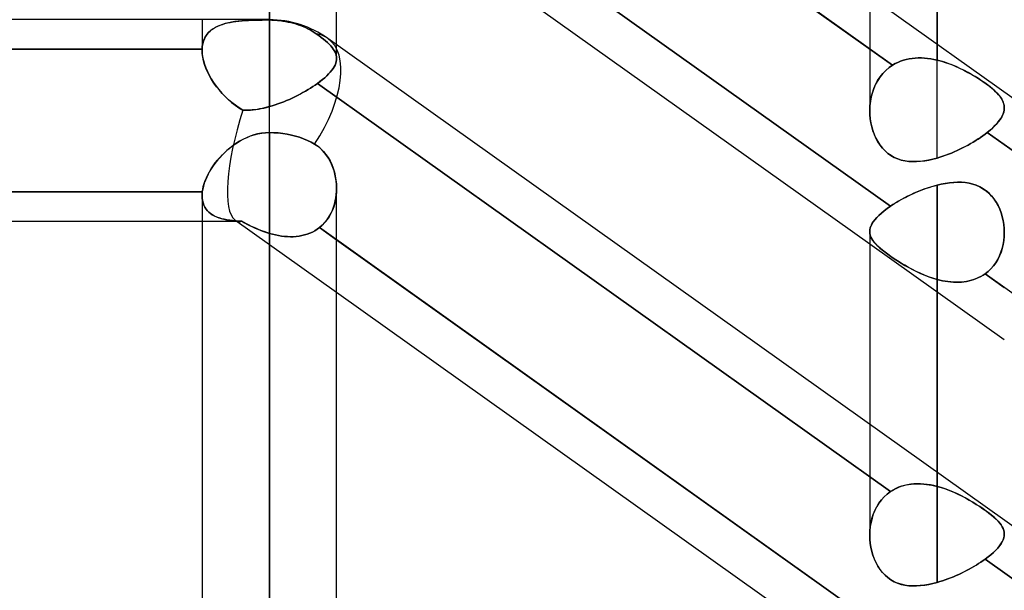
# Model space of a CAD drawing. Header units: millimetres. Extents: x -100 to 120, y -270 to 270.
# Tile 69 of 75: x 24.75 to 39.5, y 146.49 to 155.04. Entities that reach past the tile are written whole.
import ezdxf

# ---------------------------------------------------------------- set-up
doc = ezdxf.new("R2010")
doc.units = ezdxf.units.MM
doc.layers.add('MAIN-1', color=7, linetype='Continuous')
doc.layers.add('MAIN-2', color=7, linetype='Continuous')

msp = doc.modelspace()

# ---------------------------------------------------------------- linework, layer by layer
at = {"layer": 'MAIN-1'}
for p, q in [((38.489, 154.667), (38.489, 212.583)), ((49.366, 146.919), (29.366, 161.167)), ((29.496, 154.662), (29.496, 158.972)), ((29.496, 158.15), (37.79, 152.241)), ((37.481, 151.674), (29.496, 157.363)), ((28.489, 155.036), (2.267, 155.036)), ((28.489, 153.345), (28.489, 155.036)), ((49.366, 140.507), (29.366, 154.755)), ((39.496, 153.72), (39.496, 153.72)), ((39.496, 153.72), (39.496, 153.72)), ((39.496, 153.72), (39.496, 153.72)), ((39.496, 153.72), (39.496, 153.719)), ((39.496, 153.719), (39.496, 153.719)), ((39.496, 153.719), (39.496, 153.719)), ((28.005, 153.193), (28.054, 153.222)), ((28.054, 153.222), (28.105, 153.249)), ((28.105, 153.249), (28.156, 153.273)), ((28.156, 153.273), (28.209, 153.294)), ((28.209, 153.294), (28.264, 153.312)), ((28.264, 153.312), (28.319, 153.326)), ((28.319, 153.326), (28.375, 153.336)), ((28.375, 153.336), (28.432, 153.343)), ((28.432, 153.343), (28.489, 153.345)), ((28.489, 153.345), (28.554, 153.343)), ((28.489, 0), (28.489, 153.345)), ((28.554, 153.343), (28.622, 153.339)), ((28.622, 153.339), (28.69, 153.331)), ((28.69, 153.331), (28.757, 153.321)), ((28.757, 153.321), (28.821, 153.307)), ((28.821, 153.307), (28.882, 153.292)), ((28.882, 153.292), (28.941, 153.274)), ((28.941, 153.274), (29.001, 153.252)), ((29.001, 153.252), (29.06, 153.227)), ((29.06, 153.227), (29.115, 153.2)), ((27.827, 153.053), (27.869, 153.091)), ((27.869, 153.091), (27.913, 153.127)), ((27.913, 153.127), (27.958, 153.161)), ((27.958, 153.161), (28.005, 153.193)), ((29.115, 153.2), (29.166, 153.171)), ((29.166, 153.171), (29.214, 153.14)), ((29.214, 153.14), (29.258, 153.103)), ((29.258, 153.103), (29.298, 153.063)), ((27.68, 152.89), (27.714, 152.932)), ((27.714, 152.932), (27.75, 152.974)), ((27.75, 152.974), (27.787, 153.014)), ((27.787, 153.014), (27.827, 153.053)), ((29.298, 153.063), (29.335, 153.019)), ((29.335, 153.019), (29.368, 152.971)), ((29.368, 152.971), (29.398, 152.92)), ((29.398, 152.92), (29.424, 152.866)), ((27.593, 152.758), (27.619, 152.803)), ((27.619, 152.803), (27.648, 152.846)), ((27.648, 152.846), (27.68, 152.89)), ((29.424, 152.866), (29.445, 152.811)), ((29.445, 152.811), (29.463, 152.754)), ((27.513, 152.582), (27.529, 152.625)), ((27.529, 152.625), (27.547, 152.669)), ((27.547, 152.669), (27.568, 152.714)), ((27.568, 152.714), (27.593, 152.758)), ((29.463, 152.754), (29.477, 152.696)), ((29.477, 152.696), (29.487, 152.636)), ((29.487, 152.636), (29.494, 152.577)), ((27.485, 152.456), (27.491, 152.497)), ((27.491, 152.497), (27.5, 152.539)), ((27.5, 152.539), (27.513, 152.582)), ((29.494, 152.577), (29.496, 152.517)), ((29.496, 0), (29.496, 152.508)), ((38.214, 152.466), (38.253, 152.482)), ((38.253, 152.482), (38.292, 152.496)), ((38.292, 152.496), (38.331, 152.51)), ((38.331, 152.51), (38.37, 152.524)), ((38.37, 152.524), (38.41, 152.536)), ((38.41, 152.536), (38.449, 152.547)), ((38.449, 152.547), (38.489, 152.558)), ((38.489, 152.558), (38.552, 152.573)), ((38.489, 148.256), (38.489, 152.558)), ((38.552, 152.573), (38.615, 152.584)), ((38.615, 152.584), (38.677, 152.593)), ((38.677, 152.593), (38.738, 152.599)), ((38.738, 152.599), (38.798, 152.602)), ((38.798, 152.602), (38.857, 152.6)), ((38.857, 152.6), (38.914, 152.595)), ((38.914, 152.595), (38.97, 152.586)), ((38.97, 152.586), (39.025, 152.573)), ((39.025, 152.573), (39.077, 152.555)), ((39.077, 152.555), (39.128, 152.532)), ((39.128, 152.532), (39.177, 152.504)), ((39.177, 152.504), (39.223, 152.472)), ((19.493, 152.456), (27.485, 152.456)), ((27.481, 152.408), (27.482, 152.418)), ((27.481, 152.399), (27.481, 152.408)), ((27.481, 152.399), (27.481, 0)), ((27.482, 152.427), (27.483, 152.436)), ((27.482, 152.418), (27.482, 152.427)), ((27.483, 152.436), (27.484, 152.446)), ((27.484, 152.446), (27.485, 152.456)), ((37.919, 152.322), (37.953, 152.341)), ((37.953, 152.341), (37.989, 152.361)), ((37.989, 152.361), (38.025, 152.379)), ((38.025, 152.379), (38.061, 152.398)), ((38.061, 152.398), (38.099, 152.416)), ((38.099, 152.416), (38.137, 152.433)), ((38.137, 152.433), (38.175, 152.45)), ((38.175, 152.45), (38.214, 152.466)), ((39.223, 152.472), (39.266, 152.436)), ((39.266, 152.436), (39.305, 152.395)), ((39.305, 152.395), (39.341, 152.351)), ((39.341, 152.351), (39.373, 152.302)), ((37.696, 152.172), (37.741, 152.207)), ((37.741, 152.207), (37.79, 152.241)), ((37.79, 152.241), (37.82, 152.262)), ((37.82, 152.262), (37.852, 152.282)), ((37.852, 152.282), (37.885, 152.302)), ((37.885, 152.302), (37.919, 152.322)), ((39.373, 152.302), (39.402, 152.252)), ((39.402, 152.252), (39.427, 152.198)), ((39.427, 152.198), (39.448, 152.143)), ((37.534, 152.007), (37.557, 152.038)), ((37.557, 152.038), (37.585, 152.071)), ((37.585, 152.071), (37.618, 152.104)), ((37.618, 152.104), (37.655, 152.138)), ((37.655, 152.138), (37.696, 152.172)), ((39.448, 152.143), (39.465, 152.086)), ((39.465, 152.086), (39.479, 152.028)), ((27.481, 152.013), (19.496, 152.013)), ((37.481, 151.859), (37.483, 151.887)), ((37.483, 151.887), (37.489, 151.916)), ((37.489, 151.916), (37.5, 151.945)), ((37.5, 151.945), (37.514, 151.976)), ((37.514, 151.976), (37.534, 152.007)), ((39.479, 152.028), (39.488, 151.969)), ((39.488, 151.969), (39.494, 151.91)), ((39.494, 151.91), (39.496, 151.85)), ((37.481, 151.86), (37.481, 148.974)), ((29.496, 151.738), (37.823, 145.806)), ((37.481, 145.262), (29.496, 150.951))]:
    msp.add_line(p, q, dxfattribs=at)
msp.add_arc((28.489, 153.524), 1.511, 54.5337, 90, dxfattribs=at)
for start_param, end_param in [(1.640777, 3.141593), (-3.141593, -3.138589)]:
    msp.add_ellipse((28.489, 153.524), major_axis=(-0.877, -1.231), ratio=0.501864, start_param=start_param, end_param=end_param, dxfattribs=at)
at = {"layer": 'MAIN-2'}
for p, q in [((38.489, 212.583), (38.489, 154.431)), ((38.489, 152.963), (38.489, 210.567)), ((29.239, 160.47), (37.823, 154.355)), ((37.823, 154.355), (29.239, 160.47)), ((28.489, 159.818), (28.489, 155.031)), ((28.489, 158.27), (28.489, 153.733)), ((28.489, 153.733), (28.489, 158.27)), ((37.79, 152.241), (29.209, 158.355)), ((37.481, 155.385), (37.481, 153.674)), ((27.481, 155.036), (27.481, 154.578)), ((27.823, 154.977), (27.862, 154.987)), ((27.875, 154.99), (27.829, 154.979)), ((27.862, 154.987), (27.902, 154.995)), ((27.922, 154.999), (27.875, 154.99)), ((27.902, 154.995), (27.945, 155.003)), ((27.972, 155.007), (27.922, 154.999)), ((27.945, 155.003), (27.988, 155.009)), ((28.023, 155.013), (27.972, 155.007)), ((27.988, 155.009), (28.033, 155.014)), ((28.077, 155.018), (28.023, 155.013)), ((28.033, 155.014), (28.08, 155.018)), ((28.132, 155.022), (28.077, 155.018)), ((28.08, 155.018), (28.127, 155.022)), ((28.127, 155.022), (28.176, 155.025)), ((28.189, 155.025), (28.132, 155.022)), ((28.176, 155.025), (28.226, 155.027)), ((28.247, 155.028), (28.189, 155.025)), ((28.226, 155.027), (28.278, 155.028)), ((28.306, 155.029), (28.247, 155.028)), ((28.278, 155.028), (28.33, 155.03)), ((28.366, 155.03), (28.306, 155.029)), ((28.33, 155.03), (28.382, 155.03)), ((28.427, 155.031), (28.366, 155.03)), ((28.382, 155.03), (28.435, 155.031)), ((28.489, 155.031), (28.427, 155.031)), ((28.435, 155.031), (28.489, 155.031)), ((28.489, 153.345), (28.489, 155.036)), ((28.489, 155.031), (28.489, 155.036)), ((28.528, 155.03), (28.489, 155.031)), ((28.489, 155.031), (28.528, 155.03)), ((28.568, 155.029), (28.528, 155.03)), ((28.528, 155.03), (28.568, 155.029)), ((28.609, 155.026), (28.568, 155.029)), ((28.568, 155.029), (28.609, 155.026)), ((28.65, 155.022), (28.609, 155.026)), ((28.609, 155.026), (28.65, 155.022)), ((28.692, 155.016), (28.65, 155.022)), ((28.65, 155.022), (28.692, 155.016)), ((28.733, 155.009), (28.692, 155.016)), ((28.692, 155.016), (28.733, 155.009)), ((28.773, 155.001), (28.733, 155.009)), ((28.733, 155.009), (28.773, 155.001)), ((28.812, 154.992), (28.773, 155.001)), ((28.773, 155.001), (28.812, 154.992)), ((28.849, 154.983), (28.812, 154.992)), ((28.812, 154.992), (28.849, 154.983)), ((27.58, 154.844), (27.555, 154.816)), ((27.557, 154.818), (27.578, 154.842)), ((27.578, 154.842), (27.601, 154.865)), ((27.607, 154.87), (27.58, 154.844)), ((27.601, 154.865), (27.627, 154.887)), ((27.638, 154.894), (27.607, 154.87)), ((27.627, 154.887), (27.655, 154.906)), ((27.671, 154.916), (27.638, 154.894)), ((27.655, 154.906), (27.685, 154.923)), ((27.707, 154.935), (27.671, 154.916)), ((27.685, 154.923), (27.717, 154.939)), ((27.745, 154.951), (27.707, 154.935)), ((27.717, 154.939), (27.75, 154.953)), ((27.786, 154.966), (27.745, 154.951)), ((27.75, 154.953), (27.786, 154.966)), ((27.829, 154.979), (27.786, 154.966)), ((27.786, 154.966), (27.823, 154.977)), ((28.885, 154.972), (28.849, 154.983)), ((28.849, 154.983), (28.885, 154.972)), ((28.922, 154.96), (28.885, 154.972)), ((28.885, 154.972), (28.922, 154.96)), ((28.958, 154.947), (28.922, 154.96)), ((28.922, 154.96), (28.958, 154.947)), ((28.994, 154.933), (28.958, 154.947)), ((28.958, 154.947), (28.994, 154.933)), ((29.03, 154.917), (28.994, 154.933)), ((28.994, 154.933), (29.03, 154.917)), ((29.065, 154.9), (29.03, 154.917)), ((29.03, 154.917), (29.065, 154.9)), ((29.099, 154.882), (29.065, 154.9)), ((29.065, 154.9), (29.099, 154.882)), ((29.131, 154.864), (29.099, 154.882)), ((29.099, 154.882), (29.131, 154.864)), ((29.162, 154.845), (29.131, 154.864)), ((29.131, 154.864), (29.162, 154.845)), ((29.191, 154.825), (29.162, 154.845)), ((29.162, 154.845), (29.191, 154.825)), ((27.489, 154.666), (27.497, 154.7)), ((27.502, 154.715), (27.492, 154.676)), ((27.497, 154.7), (27.508, 154.732)), ((27.516, 154.751), (27.502, 154.715)), ((27.508, 154.732), (27.522, 154.762)), ((27.534, 154.785), (27.516, 154.751)), ((27.522, 154.762), (27.538, 154.791)), ((27.555, 154.816), (27.534, 154.785)), ((27.538, 154.791), (27.557, 154.818)), ((29.229, 154.798), (29.191, 154.825)), ((29.191, 154.825), (29.229, 154.797)), ((29.265, 154.771), (29.229, 154.798)), ((29.229, 154.797), (29.265, 154.77)), ((29.299, 154.744), (29.265, 154.771)), ((29.265, 154.77), (29.299, 154.744)), ((29.33, 154.718), (29.299, 154.744)), ((29.299, 154.744), (29.33, 154.718)), ((29.359, 154.693), (29.33, 154.718)), ((29.33, 154.718), (29.359, 154.693)), ((29.385, 154.668), (29.359, 154.693)), ((29.359, 154.693), (29.385, 154.668)), ((27.481, 154.593), (19.496, 154.593)), ((19.496, 154.593), (27.481, 154.593)), ((27.485, 154.636), (27.481, 154.593)), ((27.481, 154.593), (27.484, 154.63)), ((27.481, 154.593), (27.481, 154.591)), ((27.481, 154.591), (27.481, 154.593)), ((27.481, 154.591), (27.481, 154.588)), ((27.481, 154.588), (27.481, 154.591)), ((27.481, 154.588), (27.481, 154.586)), ((27.481, 154.586), (27.481, 154.588)), ((27.481, 154.586), (27.481, 154.583)), ((27.481, 154.583), (27.481, 154.586)), ((27.481, 154.583), (27.481, 154.581)), ((27.481, 154.581), (27.481, 154.583)), ((27.481, 154.581), (27.481, 154.578)), ((27.481, 154.578), (27.481, 154.581)), ((27.481, 154.578), (27.484, 154.529)), ((27.484, 154.528), (27.481, 154.578)), ((27.484, 154.63), (27.489, 154.666)), ((27.492, 154.676), (27.485, 154.636)), ((29.408, 154.643), (29.385, 154.668)), ((29.385, 154.668), (29.408, 154.643)), ((29.429, 154.619), (29.408, 154.643)), ((29.408, 154.643), (29.429, 154.619)), ((29.446, 154.596), (29.429, 154.619)), ((29.429, 154.619), (29.446, 154.596)), ((29.461, 154.572), (29.446, 154.596)), ((29.446, 154.596), (29.462, 154.572)), ((29.474, 154.549), (29.461, 154.572)), ((29.462, 154.572), (29.474, 154.549)), ((29.484, 154.526), (29.474, 154.549)), ((29.474, 154.549), (29.484, 154.526)), ((29.496, 154.456), (29.496, 154.662)), ((38.489, 154.431), (38.489, 154.667)), ((27.484, 154.529), (27.49, 154.477)), ((27.491, 154.475), (27.484, 154.528)), ((27.49, 154.477), (27.502, 154.423)), ((27.502, 154.421), (27.491, 154.475)), ((27.502, 154.423), (27.517, 154.369)), ((27.519, 154.365), (27.502, 154.421)), ((29.483, 154.383), (29.491, 154.408)), ((29.491, 154.408), (29.483, 154.383)), ((29.49, 154.503), (29.484, 154.526)), ((29.484, 154.526), (29.49, 154.503)), ((29.495, 154.48), (29.49, 154.503)), ((29.49, 154.503), (29.495, 154.48)), ((29.491, 154.408), (29.495, 154.432)), ((29.495, 154.432), (29.491, 154.408)), ((29.496, 154.457), (29.495, 154.48)), ((29.495, 154.48), (29.496, 154.457)), ((29.495, 154.432), (29.496, 154.457)), ((29.496, 154.457), (29.495, 154.432)), ((37.861, 154.377), (37.901, 154.396)), ((37.901, 154.396), (37.862, 154.377)), ((37.942, 154.413), (37.901, 154.396)), ((37.901, 154.396), (37.942, 154.413)), ((37.984, 154.428), (37.942, 154.413)), ((37.942, 154.413), (37.984, 154.427)), ((38.027, 154.439), (37.984, 154.428)), ((37.984, 154.427), (38.026, 154.439)), ((38.026, 154.439), (38.07, 154.449)), ((38.071, 154.449), (38.027, 154.439)), ((38.07, 154.449), (38.115, 154.456)), ((38.116, 154.456), (38.071, 154.449)), ((38.115, 154.456), (38.161, 154.46)), ((38.161, 154.46), (38.116, 154.456)), ((38.207, 154.462), (38.161, 154.46)), ((38.161, 154.46), (38.207, 154.462)), ((38.254, 154.462), (38.207, 154.462)), ((38.207, 154.462), (38.253, 154.462)), ((38.253, 154.462), (38.3, 154.46)), ((38.301, 154.46), (38.254, 154.462)), ((38.3, 154.46), (38.347, 154.456)), ((38.347, 154.456), (38.301, 154.46)), ((38.395, 154.449), (38.347, 154.456)), ((38.347, 154.456), (38.394, 154.449)), ((38.394, 154.449), (38.442, 154.441)), ((38.442, 154.441), (38.395, 154.449)), ((38.489, 154.431), (38.442, 154.441)), ((38.442, 154.441), (38.489, 154.431)), ((38.489, 154.431), (38.558, 154.412)), ((38.549, 154.415), (38.489, 154.431)), ((38.608, 154.397), (38.549, 154.415)), ((38.558, 154.412), (38.626, 154.391)), ((38.667, 154.376), (38.608, 154.397)), ((27.517, 154.369), (27.537, 154.314)), ((27.539, 154.309), (27.519, 154.365)), ((27.537, 154.314), (27.561, 154.259)), ((27.564, 154.253), (27.539, 154.309)), ((27.561, 154.259), (27.589, 154.204)), ((27.592, 154.197), (27.564, 154.253)), ((29.377, 154.223), (29.402, 154.251)), ((29.402, 154.251), (29.377, 154.223)), ((29.402, 154.251), (29.424, 154.278)), ((29.424, 154.278), (29.402, 154.251)), ((29.424, 154.278), (29.444, 154.305)), ((29.444, 154.305), (29.424, 154.278)), ((29.444, 154.305), (29.46, 154.331)), ((29.46, 154.331), (29.444, 154.305)), ((29.46, 154.331), (29.473, 154.357)), ((29.473, 154.357), (29.46, 154.331)), ((29.473, 154.357), (29.483, 154.383)), ((29.483, 154.383), (29.473, 154.357)), ((37.676, 154.23), (37.721, 154.276)), ((37.721, 154.276), (37.676, 154.23)), ((37.721, 154.276), (37.77, 154.318)), ((37.77, 154.318), (37.721, 154.276)), ((37.77, 154.318), (37.823, 154.355)), ((37.823, 154.355), (37.77, 154.318)), ((37.862, 154.377), (37.823, 154.355)), ((37.823, 154.355), (37.861, 154.377)), ((38.626, 154.391), (38.693, 154.367)), ((38.726, 154.354), (38.667, 154.376)), ((38.693, 154.367), (38.76, 154.34)), ((38.784, 154.329), (38.726, 154.354)), ((38.76, 154.34), (38.825, 154.311)), ((38.842, 154.302), (38.784, 154.329)), ((38.825, 154.311), (38.888, 154.28)), ((38.898, 154.274), (38.842, 154.302)), ((38.888, 154.28), (38.95, 154.247)), ((38.953, 154.245), (38.898, 154.274)), ((38.95, 154.247), (39.01, 154.213)), ((27.589, 154.204), (27.62, 154.148)), ((27.624, 154.141), (27.592, 154.197)), ((27.62, 154.148), (27.654, 154.094)), ((27.66, 154.086), (27.624, 154.141)), ((29.209, 154.08), (29.248, 154.109)), ((29.247, 154.109), (29.209, 154.08)), ((29.284, 154.138), (29.247, 154.109)), ((29.248, 154.109), (29.284, 154.138)), ((29.284, 154.138), (29.318, 154.166)), ((29.318, 154.166), (29.284, 154.138)), ((29.318, 154.166), (29.349, 154.195)), ((29.349, 154.195), (29.318, 154.166)), ((29.349, 154.195), (29.377, 154.223)), ((29.377, 154.223), (29.349, 154.195)), ((37.6, 154.125), (37.568, 154.068)), ((37.568, 154.066), (37.599, 154.124)), ((37.599, 154.124), (37.635, 154.179)), ((37.636, 154.18), (37.6, 154.125)), ((37.635, 154.179), (37.676, 154.23)), ((37.676, 154.23), (37.636, 154.18)), ((39.007, 154.215), (38.953, 154.245)), ((39.059, 154.184), (39.007, 154.215)), ((39.01, 154.213), (39.068, 154.179)), ((39.109, 154.153), (39.059, 154.184)), ((39.068, 154.179), (39.123, 154.144)), ((39.157, 154.121), (39.109, 154.153)), ((39.123, 154.144), (39.176, 154.108)), ((39.203, 154.089), (39.157, 154.121)), ((39.176, 154.108), (39.226, 154.073)), ((27.654, 154.094), (27.692, 154.04)), ((27.698, 154.032), (27.66, 154.086)), ((27.692, 154.04), (27.733, 153.988)), ((27.74, 153.98), (27.698, 154.032)), ((27.733, 153.988), (27.777, 153.937)), ((27.784, 153.929), (27.74, 153.98)), ((28.993, 153.944), (29.032, 153.966)), ((29.032, 153.966), (28.993, 153.944)), ((29.032, 153.966), (29.069, 153.988)), ((29.069, 153.988), (29.032, 153.966)), ((29.069, 153.988), (29.106, 154.011)), ((29.106, 154.011), (29.069, 153.988)), ((29.106, 154.011), (29.141, 154.034)), ((29.142, 154.034), (29.106, 154.011)), ((29.141, 154.034), (29.176, 154.057)), ((29.176, 154.057), (29.142, 154.034)), ((29.176, 154.057), (29.209, 154.08)), ((29.209, 154.08), (29.176, 154.057)), ((29.209, 154.08), (37.79, 147.967)), ((37.79, 147.967), (29.209, 154.08)), ((37.542, 154.007), (37.52, 153.944)), ((37.52, 153.942), (37.541, 154.005)), ((37.541, 154.005), (37.568, 154.066)), ((37.568, 154.068), (37.542, 154.007)), ((39.245, 154.059), (39.203, 154.089)), ((39.226, 154.073), (39.272, 154.038)), ((39.284, 154.028), (39.245, 154.059)), ((39.272, 154.038), (39.313, 154.004)), ((39.321, 153.998), (39.284, 154.028)), ((39.313, 154.004), (39.351, 153.971)), ((39.354, 153.969), (39.321, 153.998)), ((39.351, 153.971), (39.385, 153.938)), ((39.383, 153.94), (39.354, 153.969)), ((27.777, 153.937), (27.823, 153.888)), ((27.83, 153.881), (27.784, 153.929)), ((27.823, 153.888), (27.872, 153.841)), ((27.878, 153.836), (27.83, 153.881)), ((27.872, 153.841), (27.923, 153.797)), ((27.928, 153.793), (27.878, 153.836)), ((28.661, 153.789), (28.704, 153.806)), ((28.704, 153.806), (28.661, 153.79)), ((28.704, 153.806), (28.746, 153.824)), ((28.746, 153.824), (28.704, 153.806)), ((28.746, 153.824), (28.789, 153.842)), ((28.789, 153.842), (28.746, 153.824)), ((28.789, 153.842), (28.831, 153.861)), ((28.831, 153.861), (28.789, 153.842)), ((28.831, 153.861), (28.872, 153.881)), ((28.872, 153.881), (28.831, 153.861)), ((28.872, 153.881), (28.913, 153.902)), ((28.913, 153.902), (28.872, 153.881)), ((28.913, 153.902), (28.954, 153.923)), ((28.954, 153.922), (28.913, 153.902)), ((28.954, 153.923), (28.993, 153.944)), ((28.993, 153.944), (28.954, 153.922)), ((37.491, 153.813), (37.484, 153.746)), ((37.484, 153.744), (37.491, 153.811)), ((37.503, 153.879), (37.491, 153.813)), ((37.491, 153.811), (37.503, 153.877)), ((37.52, 153.944), (37.503, 153.879)), ((37.503, 153.877), (37.52, 153.942)), ((39.41, 153.911), (39.383, 153.94)), ((39.385, 153.938), (39.414, 153.906)), ((39.432, 153.883), (39.41, 153.911)), ((39.414, 153.906), (39.439, 153.875)), ((39.452, 153.856), (39.432, 153.883)), ((39.439, 153.875), (39.459, 153.844)), ((39.467, 153.828), (39.452, 153.856)), ((39.459, 153.844), (39.475, 153.813)), ((39.48, 153.801), (39.467, 153.828)), ((39.475, 153.813), (39.486, 153.782)), ((27.923, 153.797), (27.977, 153.755)), ((27.981, 153.753), (27.928, 153.793)), ((27.977, 153.755), (28.034, 153.716)), ((28.036, 153.715), (27.981, 153.753)), ((28.034, 153.716), (28.092, 153.681)), ((28.092, 153.681), (28.036, 153.715)), ((28.127, 153.68), (28.092, 153.681)), ((28.092, 153.681), (28.13, 153.68)), ((28.162, 153.68), (28.127, 153.68)), ((28.13, 153.68), (28.168, 153.68)), ((28.198, 153.681), (28.162, 153.68)), ((28.168, 153.68), (28.206, 153.682)), ((28.233, 153.684), (28.198, 153.681)), ((28.206, 153.682), (28.246, 153.685)), ((28.269, 153.688), (28.233, 153.684)), ((28.246, 153.685), (28.285, 153.69)), ((28.306, 153.692), (28.269, 153.688)), ((28.285, 153.69), (28.325, 153.696)), ((28.342, 153.699), (28.306, 153.692)), ((28.325, 153.696), (28.366, 153.703)), ((28.379, 153.706), (28.342, 153.699)), ((28.366, 153.703), (28.406, 153.712)), ((28.415, 153.714), (28.379, 153.706)), ((28.406, 153.712), (28.447, 153.722)), ((28.452, 153.723), (28.415, 153.714)), ((28.447, 153.722), (28.489, 153.733)), ((28.489, 153.733), (28.452, 153.723)), ((28.489, 153.733), (28.532, 153.745)), ((28.532, 153.745), (28.489, 153.733)), ((28.532, 153.745), (28.575, 153.759)), ((28.575, 153.759), (28.532, 153.745)), ((28.575, 153.759), (28.618, 153.774)), ((28.618, 153.774), (28.575, 153.759)), ((28.661, 153.79), (28.618, 153.774)), ((28.618, 153.774), (28.661, 153.789)), ((37.484, 153.746), (37.481, 153.679)), ((37.481, 153.677), (37.484, 153.744)), ((37.481, 153.679), (37.483, 153.616)), ((37.483, 153.614), (37.481, 153.677)), ((39.478, 153.624), (39.489, 153.657)), ((39.489, 153.774), (39.48, 153.801)), ((39.486, 153.782), (39.493, 153.751)), ((39.494, 153.685), (39.487, 153.65)), ((39.494, 153.747), (39.489, 153.774)), ((39.489, 153.657), (39.495, 153.688)), ((39.493, 153.751), (39.496, 153.72)), ((39.496, 153.719), (39.494, 153.747)), ((39.496, 153.719), (39.494, 153.685)), ((39.495, 153.688), (39.496, 153.719)), ((37.483, 153.616), (37.489, 153.553)), ((37.489, 153.551), (37.483, 153.614)), ((37.489, 153.553), (37.498, 153.492)), ((37.498, 153.49), (37.489, 153.551)), ((39.393, 153.489), (39.421, 153.524)), ((39.434, 153.541), (39.405, 153.504)), ((39.421, 153.524), (39.444, 153.558)), ((39.457, 153.579), (39.434, 153.541)), ((39.444, 153.558), (39.463, 153.592)), ((39.474, 153.615), (39.457, 153.579)), ((39.463, 153.592), (39.478, 153.624)), ((39.487, 153.65), (39.474, 153.615)), ((37.498, 153.492), (37.511, 153.432)), ((37.512, 153.43), (37.498, 153.49)), ((37.511, 153.432), (37.528, 153.374)), ((37.529, 153.372), (37.512, 153.43)), ((37.528, 153.374), (37.549, 153.317)), ((37.55, 153.315), (37.529, 153.372)), ((39.289, 153.385), (39.241, 153.345)), ((39.241, 153.345), (39.284, 153.381)), ((39.284, 153.381), (39.325, 153.417)), ((39.333, 153.425), (39.289, 153.385)), ((39.325, 153.417), (39.361, 153.454)), ((39.372, 153.465), (39.333, 153.425)), ((39.361, 153.454), (39.393, 153.489)), ((39.405, 153.504), (39.372, 153.465)), ((28.04, 153.214), (27.989, 153.182)), ((28.091, 153.243), (28.04, 153.214)), ((28.145, 153.268), (28.091, 153.243)), ((28.2, 153.291), (28.145, 153.268)), ((28.256, 153.31), (28.2, 153.291)), ((28.313, 153.325), (28.256, 153.31)), ((28.371, 153.336), (28.313, 153.325)), ((28.429, 153.342), (28.371, 153.336)), ((28.489, 153.345), (28.429, 153.342)), ((28.489, 153.345), (28.489, 0)), ((28.554, 153.343), (28.489, 153.345)), ((28.622, 153.339), (28.554, 153.343)), ((28.69, 153.331), (28.622, 153.339)), ((28.757, 153.321), (28.69, 153.331)), ((28.821, 153.307), (28.757, 153.321)), ((28.882, 153.292), (28.821, 153.307)), ((28.941, 153.274), (28.882, 153.292)), ((29.001, 153.252), (28.941, 153.274)), ((29.06, 153.227), (29.001, 153.252)), ((29.115, 153.2), (29.06, 153.227)), ((37.549, 153.317), (37.573, 153.262)), ((37.574, 153.26), (37.55, 153.315)), ((37.573, 153.262), (37.602, 153.209)), ((37.603, 153.208), (37.574, 153.26)), ((39.031, 153.202), (39.069, 153.225)), ((39.07, 153.225), (39.032, 153.202)), ((39.069, 153.225), (39.106, 153.248)), ((39.106, 153.249), (39.07, 153.225)), ((39.142, 153.273), (39.106, 153.249)), ((39.106, 153.248), (39.141, 153.272)), ((39.141, 153.272), (39.176, 153.296)), ((39.176, 153.297), (39.142, 153.273)), ((39.176, 153.296), (39.209, 153.321)), ((39.209, 153.321), (39.176, 153.297)), ((39.209, 153.321), (39.241, 153.345)), ((39.241, 153.345), (39.209, 153.321)), ((39.241, 153.345), (47.826, 147.229)), ((47.826, 147.229), (39.241, 153.345)), ((27.85, 153.074), (27.808, 153.034)), ((27.895, 153.112), (27.85, 153.074)), ((27.941, 153.148), (27.895, 153.112)), ((27.989, 153.182), (27.941, 153.148)), ((29.166, 153.171), (29.115, 153.2)), ((29.207, 153.144), (29.166, 153.171)), ((29.246, 153.114), (29.207, 153.144)), ((29.282, 153.08), (29.246, 153.114)), ((29.315, 153.043), (29.282, 153.08)), ((37.602, 153.209), (37.634, 153.16)), ((37.635, 153.158), (37.603, 153.208)), ((37.634, 153.16), (37.671, 153.113)), ((37.671, 153.112), (37.635, 153.158)), ((37.671, 153.113), (37.71, 153.072)), ((37.711, 153.071), (37.671, 153.112)), ((37.71, 153.072), (37.753, 153.034)), ((37.754, 153.034), (37.711, 153.071)), ((38.745, 153.056), (38.788, 153.074)), ((38.789, 153.075), (38.746, 153.056)), ((38.788, 153.074), (38.83, 153.094)), ((38.831, 153.094), (38.789, 153.075)), ((38.83, 153.094), (38.871, 153.114)), ((38.872, 153.115), (38.831, 153.094)), ((38.871, 153.114), (38.912, 153.135)), ((38.913, 153.136), (38.872, 153.115)), ((38.912, 153.135), (38.953, 153.157)), ((38.954, 153.157), (38.913, 153.136)), ((38.953, 153.157), (38.992, 153.179)), ((38.993, 153.179), (38.954, 153.157)), ((38.992, 153.179), (39.031, 153.202)), ((39.032, 153.202), (38.993, 153.179)), ((27.729, 152.95), (27.693, 152.906)), ((27.767, 152.993), (27.729, 152.95)), ((27.808, 153.034), (27.767, 152.993)), ((29.346, 153.003), (29.315, 153.043)), ((29.374, 152.961), (29.346, 153.003)), ((29.4, 152.916), (29.374, 152.961)), ((37.753, 153.034), (37.799, 153.002)), ((37.8, 153.001), (37.754, 153.034)), ((37.799, 153.002), (37.849, 152.974)), ((37.849, 152.974), (37.8, 153.001)), ((37.9, 152.952), (37.849, 152.974)), ((37.849, 152.974), (37.901, 152.951)), ((37.953, 152.934), (37.9, 152.952)), ((37.901, 152.951), (37.954, 152.934)), ((38.007, 152.922), (37.953, 152.934)), ((37.954, 152.934), (38.01, 152.922)), ((38.063, 152.914), (38.007, 152.922)), ((38.01, 152.922), (38.066, 152.914)), ((38.3, 152.922), (38.239, 152.914)), ((38.243, 152.915), (38.304, 152.922)), ((38.362, 152.933), (38.3, 152.922)), ((38.304, 152.922), (38.365, 152.933)), ((38.425, 152.947), (38.362, 152.933)), ((38.365, 152.933), (38.427, 152.947)), ((38.489, 152.963), (38.425, 152.947)), ((38.427, 152.947), (38.489, 152.963)), ((38.489, 152.963), (38.532, 152.976)), ((38.532, 152.976), (38.489, 152.963)), ((38.532, 152.976), (38.574, 152.99)), ((38.575, 152.99), (38.532, 152.976)), ((38.574, 152.99), (38.617, 153.005)), ((38.618, 153.005), (38.575, 152.99)), ((38.617, 153.005), (38.66, 153.021)), ((38.661, 153.021), (38.618, 153.005)), ((38.66, 153.021), (38.703, 153.038)), ((38.704, 153.038), (38.661, 153.021)), ((38.703, 153.038), (38.745, 153.056)), ((38.746, 153.056), (38.704, 153.038)), ((27.628, 152.816), (27.599, 152.77)), ((27.659, 152.862), (27.628, 152.816)), ((27.693, 152.906), (27.659, 152.862)), ((29.422, 152.87), (29.4, 152.916)), ((29.441, 152.822), (29.422, 152.87)), ((29.458, 152.773), (29.441, 152.822)), ((29.471, 152.723), (29.458, 152.773)), ((38.12, 152.91), (38.063, 152.914)), ((38.066, 152.914), (38.124, 152.91)), ((38.179, 152.911), (38.12, 152.91)), ((38.124, 152.91), (38.183, 152.911)), ((38.239, 152.914), (38.179, 152.911)), ((38.183, 152.911), (38.243, 152.915)), ((27.531, 152.632), (27.515, 152.587)), ((27.551, 152.678), (27.531, 152.632)), ((27.574, 152.724), (27.551, 152.678)), ((27.599, 152.77), (27.574, 152.724)), ((29.482, 152.672), (29.471, 152.723)), ((29.489, 152.621), (29.482, 152.672)), ((27.491, 152.498), (27.485, 152.456)), ((27.501, 152.542), (27.491, 152.498)), ((27.515, 152.587), (27.501, 152.542)), ((29.494, 152.569), (29.489, 152.621)), ((29.496, 152.517), (29.494, 152.569)), ((29.496, 152.517), (29.495, 152.459)), ((29.495, 152.467), (29.496, 152.517)), ((38.24, 152.477), (38.191, 152.457)), ((38.29, 152.496), (38.24, 152.477)), ((38.339, 152.513), (38.29, 152.496)), ((38.389, 152.529), (38.339, 152.513)), ((38.439, 152.544), (38.389, 152.529)), ((38.489, 152.558), (38.439, 152.544)), ((38.551, 152.572), (38.489, 152.558)), ((38.489, 152.558), (38.489, 148.045)), ((38.612, 152.584), (38.551, 152.572)), ((38.674, 152.593), (38.612, 152.584)), ((38.735, 152.599), (38.674, 152.593)), ((38.795, 152.601), (38.735, 152.599)), ((38.854, 152.6), (38.795, 152.601)), ((38.912, 152.595), (38.854, 152.6)), ((38.969, 152.586), (38.912, 152.595)), ((39.024, 152.573), (38.969, 152.586)), ((39.077, 152.555), (39.024, 152.573)), ((39.129, 152.532), (39.077, 152.555)), ((39.178, 152.504), (39.129, 152.532)), ((39.224, 152.471), (39.178, 152.504)), ((27.485, 152.456), (19.493, 152.456)), ((27.482, 152.418), (27.481, 152.408)), ((27.481, 152.408), (27.481, 152.399)), ((27.483, 152.361), (27.481, 152.399)), ((27.481, 152.399), (27.483, 152.362)), ((27.483, 152.437), (27.482, 152.427)), ((27.482, 152.427), (27.482, 152.418)), ((27.484, 152.446), (27.483, 152.437)), ((27.483, 152.362), (27.488, 152.326)), ((27.488, 152.325), (27.483, 152.361)), ((27.485, 152.456), (27.484, 152.446)), ((29.481, 152.345), (29.469, 152.289)), ((29.477, 152.321), (29.486, 152.369)), ((29.49, 152.402), (29.481, 152.345)), ((29.486, 152.369), (29.492, 152.418)), ((29.495, 152.459), (29.49, 152.402)), ((29.492, 152.418), (29.495, 152.467)), ((37.956, 152.343), (37.912, 152.318)), ((38.001, 152.367), (37.956, 152.343)), ((38.047, 152.391), (38.001, 152.367)), ((38.094, 152.414), (38.047, 152.391)), ((38.143, 152.436), (38.094, 152.414)), ((38.191, 152.457), (38.143, 152.436)), ((39.267, 152.435), (39.224, 152.471)), ((39.306, 152.394), (39.267, 152.435)), ((39.342, 152.349), (39.306, 152.394)), ((39.374, 152.301), (39.342, 152.349)), ((27.488, 152.326), (27.496, 152.292)), ((27.496, 152.29), (27.488, 152.325)), ((27.496, 152.292), (27.507, 152.26)), ((27.508, 152.258), (27.496, 152.29)), ((27.507, 152.26), (27.521, 152.23)), ((27.523, 152.228), (27.508, 152.258)), ((27.521, 152.23), (27.539, 152.203)), ((27.541, 152.2), (27.523, 152.228)), ((27.539, 152.203), (27.559, 152.177)), ((27.561, 152.175), (27.541, 152.2)), ((29.434, 152.183), (29.41, 152.132)), ((29.414, 152.139), (29.434, 152.183)), ((29.453, 152.235), (29.434, 152.183)), ((29.434, 152.183), (29.451, 152.228)), ((29.451, 152.228), (29.465, 152.274)), ((29.469, 152.289), (29.453, 152.235)), ((29.465, 152.274), (29.477, 152.321)), ((37.741, 152.207), (37.697, 152.173)), ((37.79, 152.241), (37.741, 152.207)), ((37.829, 152.267), (37.79, 152.241)), ((37.87, 152.293), (37.829, 152.267)), ((37.912, 152.318), (37.87, 152.293)), ((39.403, 152.25), (39.374, 152.301)), ((39.428, 152.196), (39.403, 152.25)), ((39.449, 152.141), (39.428, 152.196)), ((27.559, 152.177), (27.581, 152.154)), ((27.585, 152.151), (27.561, 152.175)), ((27.581, 152.154), (27.607, 152.133)), ((27.611, 152.13), (27.585, 152.151)), ((27.607, 152.133), (27.635, 152.114)), ((27.639, 152.111), (27.611, 152.13)), ((27.635, 152.114), (27.665, 152.097)), ((27.67, 152.094), (27.639, 152.111)), ((27.665, 152.097), (27.697, 152.082)), ((27.703, 152.079), (27.67, 152.094)), ((27.697, 152.082), (27.732, 152.069)), ((27.738, 152.066), (27.703, 152.079)), ((27.732, 152.069), (27.768, 152.057)), ((27.775, 152.055), (27.738, 152.066)), ((27.768, 152.057), (27.807, 152.047)), ((27.813, 152.046), (27.775, 152.055)), ((27.807, 152.047), (27.847, 152.039)), ((27.854, 152.038), (27.813, 152.046)), ((27.847, 152.039), (27.889, 152.032)), ((27.895, 152.032), (27.854, 152.038)), ((29.496, 150.951), (27.974, 152.035)), ((29.352, 152.039), (29.317, 151.996)), ((29.338, 152.02), (29.366, 152.058)), ((29.383, 152.084), (29.352, 152.039)), ((29.366, 152.058), (29.391, 152.098)), ((29.41, 152.132), (29.383, 152.084)), ((29.391, 152.098), (29.414, 152.139)), ((37.558, 152.039), (37.534, 152.007)), ((37.586, 152.072), (37.558, 152.039)), ((37.619, 152.105), (37.586, 152.072)), ((37.656, 152.139), (37.619, 152.105)), ((37.697, 152.173), (37.656, 152.139)), ((39.466, 152.084), (39.449, 152.141)), ((39.479, 152.026), (39.466, 152.084)), ((28.044, 152.013), (27.481, 152.013)), ((27.889, 152.032), (27.933, 152.027)), ((27.938, 152.026), (27.895, 152.032)), ((27.933, 152.027), (27.979, 152.023)), ((27.982, 152.022), (27.938, 152.026)), ((27.979, 152.023), (28.027, 152.019)), ((28.028, 152.019), (27.982, 152.022)), ((28.027, 152.019), (28.076, 152.017)), ((28.076, 152.017), (28.028, 152.019)), ((28.076, 152.017), (28.115, 151.995)), ((28.112, 151.997), (28.076, 152.017)), ((28.148, 151.977), (28.112, 151.997)), ((28.115, 151.995), (28.154, 151.974)), ((28.185, 151.958), (28.148, 151.977)), ((28.154, 151.974), (28.194, 151.954)), ((28.222, 151.94), (28.185, 151.958)), ((28.194, 151.954), (28.235, 151.934)), ((28.26, 151.923), (28.222, 151.94)), ((28.235, 151.934), (28.276, 151.915)), ((28.298, 151.906), (28.26, 151.923)), ((28.276, 151.915), (28.318, 151.897)), ((28.336, 151.89), (28.298, 151.906)), ((28.318, 151.897), (28.36, 151.88)), ((28.374, 151.875), (28.336, 151.89)), ((29.206, 151.897), (29.171, 151.875)), ((29.171, 151.875), (29.205, 151.897)), ((29.205, 151.897), (29.239, 151.922)), ((29.239, 151.922), (29.206, 151.897)), ((29.28, 151.957), (29.239, 151.922)), ((29.239, 151.922), (29.274, 151.952)), ((37.823, 145.806), (29.239, 151.922)), ((29.239, 151.922), (29.496, 151.738)), ((29.274, 151.952), (29.307, 151.984)), ((29.317, 151.996), (29.28, 151.957)), ((29.307, 151.984), (29.338, 152.02)), ((37.483, 151.887), (37.481, 151.859)), ((37.489, 151.916), (37.483, 151.887)), ((37.5, 151.946), (37.489, 151.916)), ((37.515, 151.976), (37.5, 151.946)), ((37.534, 152.007), (37.515, 151.976)), ((39.488, 151.968), (39.479, 152.026)), ((39.494, 151.908), (39.488, 151.968)), ((39.496, 151.849), (39.494, 151.908)), ((28.36, 151.88), (28.403, 151.864)), ((28.412, 151.861), (28.374, 151.875)), ((28.403, 151.864), (28.446, 151.849)), ((28.45, 151.847), (28.412, 151.861)), ((28.446, 151.849), (28.489, 151.835)), ((28.489, 151.835), (28.45, 151.847)), ((28.489, 151.835), (28.489, 0)), ((28.534, 151.823), (28.489, 151.835)), ((28.489, 151.835), (28.534, 151.823)), ((28.489, 0), (28.489, 151.835)), ((28.579, 151.812), (28.534, 151.823)), ((28.534, 151.823), (28.579, 151.812)), ((28.624, 151.802), (28.579, 151.812)), ((28.579, 151.812), (28.624, 151.802)), ((28.67, 151.795), (28.624, 151.802)), ((28.624, 151.802), (28.669, 151.795)), ((28.669, 151.795), (28.714, 151.789)), ((28.714, 151.789), (28.67, 151.795)), ((28.759, 151.786), (28.714, 151.789)), ((28.714, 151.789), (28.759, 151.786)), ((28.804, 151.784), (28.759, 151.786)), ((28.759, 151.786), (28.804, 151.784)), ((28.848, 151.785), (28.804, 151.784)), ((28.804, 151.784), (28.848, 151.785)), ((28.891, 151.788), (28.848, 151.785)), ((28.848, 151.785), (28.891, 151.788)), ((28.934, 151.793), (28.891, 151.788)), ((28.891, 151.788), (28.934, 151.793)), ((28.976, 151.801), (28.934, 151.793)), ((28.934, 151.793), (28.976, 151.801)), ((29.017, 151.811), (28.976, 151.801)), ((28.976, 151.801), (29.017, 151.811)), ((29.057, 151.823), (29.017, 151.811)), ((29.017, 151.811), (29.057, 151.823)), ((29.096, 151.838), (29.057, 151.823)), ((29.057, 151.823), (29.096, 151.838)), ((29.134, 151.855), (29.096, 151.838)), ((29.096, 151.838), (29.134, 151.855)), ((29.171, 151.875), (29.134, 151.855)), ((29.134, 151.855), (29.171, 151.875)), ((37.481, 151.859), (37.483, 151.832)), ((37.483, 151.831), (37.481, 151.859)), ((37.483, 151.832), (37.489, 151.806)), ((37.489, 151.805), (37.483, 151.831)), ((37.489, 151.806), (37.499, 151.779)), ((37.499, 151.778), (37.489, 151.805)), ((37.499, 151.779), (37.512, 151.753)), ((37.512, 151.752), (37.499, 151.778)), ((37.512, 151.753), (37.529, 151.727)), ((37.529, 151.726), (37.512, 151.752)), ((39.488, 151.727), (39.494, 151.788)), ((39.494, 151.789), (39.489, 151.728)), ((39.496, 151.85), (39.494, 151.789)), ((39.494, 151.788), (39.496, 151.849)), ((39.496, 150.239), (37.481, 151.674)), ((37.529, 151.727), (37.549, 151.7)), ((37.55, 151.699), (37.529, 151.726)), ((37.549, 151.7), (37.574, 151.672)), ((37.575, 151.672), (37.55, 151.699)), ((37.574, 151.672), (37.602, 151.644)), ((37.603, 151.643), (37.575, 151.672)), ((37.602, 151.644), (37.634, 151.615)), ((37.635, 151.614), (37.603, 151.643)), ((37.634, 151.615), (37.67, 151.585)), ((37.671, 151.584), (37.635, 151.614)), ((39.446, 151.553), (39.464, 151.609)), ((39.465, 151.611), (39.447, 151.554)), ((39.464, 151.609), (39.478, 151.668)), ((39.479, 151.669), (39.465, 151.611)), ((39.478, 151.668), (39.488, 151.727)), ((39.489, 151.728), (39.479, 151.669)), ((37.67, 151.585), (37.71, 151.554)), ((37.71, 151.553), (37.671, 151.584)), ((37.71, 151.554), (37.752, 151.522)), ((37.752, 151.522), (37.71, 151.553)), ((37.752, 151.522), (37.798, 151.489)), ((37.798, 151.489), (37.752, 151.522)), ((37.798, 151.489), (37.847, 151.456)), ((37.847, 151.456), (37.798, 151.489)), ((37.847, 151.456), (37.899, 151.422)), ((37.898, 151.423), (37.847, 151.456)), ((39.398, 151.446), (39.368, 151.396)), ((39.368, 151.395), (39.398, 151.445)), ((39.425, 151.499), (39.398, 151.446)), ((39.398, 151.445), (39.424, 151.498)), ((39.424, 151.498), (39.446, 151.553)), ((39.447, 151.554), (39.425, 151.499)), ((37.951, 151.39), (37.898, 151.423)), ((37.899, 151.422), (37.953, 151.389)), ((38.006, 151.357), (37.951, 151.39)), ((37.953, 151.389), (38.008, 151.356)), ((38.062, 151.325), (38.006, 151.357)), ((38.008, 151.356), (38.065, 151.323)), ((38.119, 151.294), (38.062, 151.325)), ((38.065, 151.323), (38.123, 151.292)), ((39.296, 151.306), (39.254, 151.266)), ((39.254, 151.266), (39.295, 151.305)), ((39.295, 151.305), (39.333, 151.349)), ((39.334, 151.349), (39.296, 151.306)), ((39.333, 151.349), (39.368, 151.395)), ((39.368, 151.396), (39.334, 151.349)), ((38.178, 151.265), (38.119, 151.294)), ((38.123, 151.292), (38.183, 151.263)), ((38.238, 151.237), (38.178, 151.265)), ((38.183, 151.263), (38.243, 151.235)), ((38.3, 151.21), (38.238, 151.237)), ((38.243, 151.235), (38.304, 151.209)), ((38.362, 151.186), (38.3, 151.21)), ((38.304, 151.209), (38.365, 151.185)), ((38.425, 151.164), (38.362, 151.186)), ((38.365, 151.185), (38.427, 151.164)), ((38.489, 151.145), (38.425, 151.164)), ((38.427, 151.164), (38.489, 151.145)), ((39.078, 151.157), (39.042, 151.144)), ((39.042, 151.143), (39.077, 151.157)), ((39.077, 151.157), (39.112, 151.172)), ((39.112, 151.172), (39.078, 151.157)), ((39.146, 151.19), (39.112, 151.172)), ((39.112, 151.172), (39.146, 151.19)), ((39.178, 151.209), (39.146, 151.19)), ((39.146, 151.19), (39.178, 151.209)), ((39.209, 151.23), (39.178, 151.209)), ((39.178, 151.209), (39.209, 151.23)), ((39.254, 151.266), (39.209, 151.23)), ((39.209, 151.23), (39.254, 151.266)), ((47.79, 145.117), (39.209, 151.23)), ((39.209, 151.23), (39.496, 151.026)), ((38.489, 151.145), (38.489, 146.607)), ((38.53, 151.135), (38.489, 151.145)), ((38.489, 151.145), (38.529, 151.135)), ((38.489, 146.607), (38.489, 151.145)), ((38.529, 151.135), (38.57, 151.126)), ((38.571, 151.126), (38.53, 151.135)), ((38.57, 151.126), (38.611, 151.118)), ((38.611, 151.118), (38.571, 151.126)), ((38.652, 151.112), (38.611, 151.118)), ((38.611, 151.118), (38.652, 151.112)), ((38.693, 151.107), (38.652, 151.112)), ((38.652, 151.112), (38.692, 151.107)), ((38.692, 151.107), (38.733, 151.104)), ((38.733, 151.104), (38.693, 151.107)), ((38.774, 151.103), (38.733, 151.104)), ((38.733, 151.104), (38.773, 151.103)), ((38.773, 151.103), (38.813, 151.103)), ((38.814, 151.103), (38.774, 151.103)), ((38.813, 151.103), (38.853, 151.105)), ((38.853, 151.105), (38.814, 151.103)), ((38.893, 151.109), (38.853, 151.105)), ((38.853, 151.105), (38.892, 151.109)), ((38.892, 151.109), (38.93, 151.115)), ((38.931, 151.115), (38.893, 151.109)), ((38.93, 151.115), (38.968, 151.122)), ((38.969, 151.122), (38.931, 151.115)), ((38.968, 151.122), (39.005, 151.132)), ((39.006, 151.132), (38.969, 151.122)), ((39.005, 151.132), (39.042, 151.143)), ((39.042, 151.144), (39.006, 151.132)), ((37.481, 148.974), (37.481, 147.318)), ((38.489, 148.045), (38.489, 148.256)), ((37.953, 148.047), (37.989, 148.058)), ((38.001, 148.061), (37.956, 148.048)), ((37.989, 148.058), (38.025, 148.067)), ((38.047, 148.071), (38.001, 148.061)), ((38.025, 148.067), (38.061, 148.074)), ((38.094, 148.078), (38.047, 148.071)), ((38.061, 148.074), (38.099, 148.079)), ((38.143, 148.083), (38.094, 148.078)), ((38.099, 148.079), (38.137, 148.083)), ((38.137, 148.083), (38.175, 148.085)), ((38.191, 148.085), (38.143, 148.083)), ((38.175, 148.085), (38.214, 148.085)), ((38.24, 148.084), (38.191, 148.085)), ((38.214, 148.085), (38.253, 148.084)), ((38.29, 148.081), (38.24, 148.084)), ((38.253, 148.084), (38.292, 148.081)), ((38.339, 148.075), (38.29, 148.081)), ((38.292, 148.081), (38.331, 148.076)), ((38.331, 148.076), (38.37, 148.071)), ((38.389, 148.067), (38.339, 148.075)), ((38.37, 148.071), (38.41, 148.064)), ((38.439, 148.057), (38.389, 148.067)), ((38.41, 148.064), (38.449, 148.055)), ((38.489, 148.045), (38.439, 148.057)), ((38.449, 148.055), (38.489, 148.045)), ((37.696, 147.889), (37.741, 147.93)), ((37.741, 147.93), (37.697, 147.889)), ((37.741, 147.93), (37.79, 147.967)), ((37.79, 147.967), (37.741, 147.93)), ((37.829, 147.991), (37.79, 147.967)), ((37.79, 147.967), (37.82, 147.986)), ((37.82, 147.986), (37.852, 148.004)), ((37.87, 148.013), (37.829, 147.991)), ((37.852, 148.004), (37.885, 148.02)), ((37.912, 148.032), (37.87, 148.013)), ((37.885, 148.02), (37.919, 148.035)), ((37.956, 148.048), (37.912, 148.032)), ((37.919, 148.035), (37.953, 148.047)), ((38.551, 148.028), (38.489, 148.045)), ((38.489, 148.045), (38.552, 148.027)), ((38.612, 148.007), (38.551, 148.028)), ((38.552, 148.027), (38.615, 148.007)), ((38.674, 147.984), (38.612, 148.007)), ((38.615, 148.007), (38.677, 147.983)), ((38.735, 147.959), (38.674, 147.984)), ((38.677, 147.983), (38.738, 147.958)), ((38.795, 147.932), (38.735, 147.959)), ((38.738, 147.958), (38.798, 147.931)), ((38.854, 147.903), (38.795, 147.932)), ((38.798, 147.931), (38.857, 147.902)), ((37.585, 147.741), (37.618, 147.794)), ((37.619, 147.795), (37.586, 147.742)), ((37.618, 147.794), (37.655, 147.843)), ((37.656, 147.844), (37.619, 147.795)), ((37.655, 147.843), (37.696, 147.889)), ((37.697, 147.889), (37.656, 147.844)), ((38.912, 147.873), (38.854, 147.903)), ((38.857, 147.902), (38.914, 147.872)), ((38.969, 147.841), (38.912, 147.873)), ((38.914, 147.872), (38.97, 147.841)), ((39.024, 147.809), (38.969, 147.841)), ((38.97, 147.841), (39.025, 147.809)), ((39.077, 147.776), (39.024, 147.809)), ((39.025, 147.809), (39.077, 147.776)), ((39.129, 147.743), (39.077, 147.776)), ((39.077, 147.776), (39.128, 147.743)), ((37.514, 147.567), (37.534, 147.627)), ((37.534, 147.629), (37.515, 147.568)), ((37.558, 147.687), (37.534, 147.629)), ((37.534, 147.627), (37.557, 147.685)), ((37.557, 147.685), (37.585, 147.741)), ((37.586, 147.742), (37.558, 147.687)), ((39.128, 147.743), (39.177, 147.71)), ((39.178, 147.71), (39.129, 147.743)), ((39.177, 147.71), (39.223, 147.678)), ((39.224, 147.677), (39.178, 147.71)), ((39.223, 147.678), (39.266, 147.646)), ((39.267, 147.645), (39.224, 147.677)), ((39.266, 147.646), (39.305, 147.615)), ((39.306, 147.614), (39.267, 147.645)), ((39.305, 147.615), (39.341, 147.584)), ((39.342, 147.583), (39.306, 147.614)), ((37.5, 147.506), (37.489, 147.443)), ((37.489, 147.442), (37.5, 147.505)), ((37.515, 147.568), (37.5, 147.506)), ((37.5, 147.505), (37.514, 147.567)), ((39.341, 147.584), (39.373, 147.554)), ((39.374, 147.553), (39.342, 147.583)), ((39.373, 147.554), (39.402, 147.525)), ((39.403, 147.524), (39.374, 147.553)), ((39.402, 147.525), (39.427, 147.497)), ((39.428, 147.496), (39.403, 147.524)), ((39.427, 147.497), (39.448, 147.469)), ((39.449, 147.468), (39.428, 147.496)), ((39.448, 147.469), (39.465, 147.441)), ((39.466, 147.441), (39.449, 147.468)), ((37.483, 147.38), (37.481, 147.316)), ((37.481, 147.315), (37.483, 147.378)), ((37.481, 147.316), (37.483, 147.254)), ((37.489, 147.443), (37.483, 147.38)), ((37.483, 147.378), (37.489, 147.442)), ((39.465, 147.441), (39.479, 147.414)), ((39.479, 147.413), (39.466, 147.441)), ((39.479, 147.414), (39.488, 147.387)), ((39.488, 147.386), (39.479, 147.413)), ((39.488, 147.387), (39.494, 147.36)), ((39.494, 147.359), (39.488, 147.386)), ((39.494, 147.36), (39.496, 147.332)), ((39.496, 147.332), (39.494, 147.359)), ((39.494, 147.303), (39.496, 147.332)), ((39.496, 147.332), (39.494, 147.304)), ((37.483, 147.253), (37.481, 147.315)), ((37.483, 147.254), (37.489, 147.193)), ((37.489, 147.191), (37.483, 147.253)), ((37.489, 147.193), (37.499, 147.133)), ((37.499, 147.131), (37.489, 147.191)), ((39.424, 147.153), (39.446, 147.184)), ((39.447, 147.185), (39.425, 147.154)), ((39.446, 147.184), (39.464, 147.215)), ((39.465, 147.216), (39.447, 147.185)), ((39.464, 147.215), (39.478, 147.245)), ((39.479, 147.245), (39.465, 147.216)), ((39.478, 147.245), (39.488, 147.274)), ((39.489, 147.275), (39.479, 147.245)), ((39.488, 147.274), (39.494, 147.303)), ((39.494, 147.304), (39.489, 147.275)), ((37.499, 147.133), (37.512, 147.074)), ((37.512, 147.072), (37.499, 147.131)), ((37.512, 147.074), (37.529, 147.016)), ((37.529, 147.014), (37.512, 147.072)), ((39.254, 146.989), (39.295, 147.023)), ((39.296, 147.023), (39.254, 146.989)), ((39.295, 147.023), (39.333, 147.056)), ((39.334, 147.056), (39.296, 147.023)), ((39.333, 147.056), (39.368, 147.089)), ((39.368, 147.089), (39.334, 147.056)), ((39.398, 147.122), (39.368, 147.089)), ((39.368, 147.089), (39.398, 147.121)), ((39.425, 147.154), (39.398, 147.122)), ((39.398, 147.121), (39.424, 147.153)), ((37.529, 147.016), (37.549, 146.959)), ((37.55, 146.958), (37.529, 147.014)), ((37.549, 146.959), (37.574, 146.905)), ((37.575, 146.903), (37.55, 146.958)), ((37.574, 146.905), (37.602, 146.853)), ((37.603, 146.851), (37.575, 146.903)), ((39.077, 146.868), (39.112, 146.89)), ((39.112, 146.89), (39.078, 146.868)), ((39.112, 146.89), (39.146, 146.912)), ((39.146, 146.912), (39.112, 146.89)), ((39.146, 146.912), (39.178, 146.934)), ((39.178, 146.934), (39.146, 146.912)), ((39.178, 146.934), (39.209, 146.956)), ((39.209, 146.956), (39.178, 146.934)), ((39.209, 146.956), (39.254, 146.989)), ((39.254, 146.989), (39.209, 146.956)), ((39.209, 146.956), (47.79, 140.842)), ((47.79, 140.842), (39.209, 146.956)), ((37.602, 146.853), (37.634, 146.803)), ((37.635, 146.802), (37.603, 146.851)), ((37.634, 146.803), (37.67, 146.758)), ((37.671, 146.757), (37.635, 146.802)), ((37.67, 146.758), (37.71, 146.716)), ((37.71, 146.716), (37.671, 146.757)), ((38.773, 146.71), (38.813, 146.728)), ((38.814, 146.728), (38.774, 146.711)), ((38.813, 146.728), (38.853, 146.747)), ((38.853, 146.747), (38.814, 146.728)), ((38.853, 146.747), (38.892, 146.766)), ((38.893, 146.766), (38.853, 146.747)), ((38.892, 146.766), (38.93, 146.785)), ((38.931, 146.786), (38.893, 146.766)), ((38.93, 146.785), (38.968, 146.805)), ((38.969, 146.806), (38.931, 146.786)), ((38.968, 146.805), (39.005, 146.826)), ((39.006, 146.826), (38.969, 146.806)), ((39.005, 146.826), (39.042, 146.847)), ((39.042, 146.847), (39.006, 146.826)), ((39.042, 146.847), (39.077, 146.868)), ((39.078, 146.868), (39.042, 146.847)), ((37.752, 146.679), (37.71, 146.716)), ((37.71, 146.716), (37.752, 146.679)), ((37.798, 146.646), (37.752, 146.679)), ((37.752, 146.679), (37.798, 146.646)), ((37.847, 146.618), (37.798, 146.646)), ((37.798, 146.646), (37.847, 146.618)), ((37.898, 146.596), (37.847, 146.618)), ((37.847, 146.618), (37.899, 146.596)), ((37.951, 146.579), (37.898, 146.596)), ((37.899, 146.596), (37.953, 146.578)), ((38.006, 146.566), (37.951, 146.579)), ((37.953, 146.578), (38.008, 146.566)), ((38.425, 146.591), (38.362, 146.577)), ((38.365, 146.578), (38.427, 146.591)), ((38.489, 146.607), (38.425, 146.591)), ((38.427, 146.591), (38.489, 146.607)), ((38.489, 146.607), (38.529, 146.619)), ((38.53, 146.619), (38.489, 146.607)), ((38.529, 146.619), (38.57, 146.632)), ((38.571, 146.632), (38.53, 146.619)), ((38.57, 146.632), (38.611, 146.646)), ((38.611, 146.646), (38.571, 146.632)), ((38.611, 146.646), (38.652, 146.661)), ((38.652, 146.661), (38.611, 146.646)), ((38.652, 146.661), (38.692, 146.677)), ((38.693, 146.677), (38.652, 146.661)), ((38.692, 146.677), (38.733, 146.693)), ((38.733, 146.693), (38.693, 146.677)), ((38.774, 146.711), (38.733, 146.693)), ((38.733, 146.693), (38.773, 146.71)), ((38.062, 146.558), (38.006, 146.566)), ((38.008, 146.566), (38.065, 146.558)), ((38.119, 146.555), (38.062, 146.558)), ((38.065, 146.558), (38.123, 146.555)), ((38.178, 146.555), (38.119, 146.555)), ((38.123, 146.555), (38.183, 146.555)), ((38.238, 146.559), (38.178, 146.555)), ((38.183, 146.555), (38.243, 146.559)), ((38.3, 146.566), (38.238, 146.559)), ((38.243, 146.559), (38.304, 146.567)), ((38.362, 146.577), (38.3, 146.566)), ((38.304, 146.567), (38.365, 146.578))]:
    msp.add_line(p, q, dxfattribs=at)
for major_axis, ratio, start_param, end_param in [((-0.877, -1.231), 0.501864, 1.640777, 3.141593), ((-0.877, -1.231), 0.501864, -3.138589, -2.898033), ((-0.877, -1.231), 0.501864, -3.138589, -2.898033), ((-0.481, -1.506), 0.269104, -1.589012, -0.084075), ((-0.481, -1.506), 0.269104, -1.589012, -0.084075), ((-0.481, -1.506), 0.269104, -0.084075, 0.087984), ((-0.481, -1.506), 0.269104, -0.084075, 0.087984), ((-0.481, -1.506), 0.269104, 0.087984, 0.15529), ((-0.481, -1.506), 0.269104, 0.087984, 0.15529)]:
    msp.add_ellipse((28.489, 153.524), major_axis=major_axis, ratio=ratio, start_param=start_param, end_param=end_param, dxfattribs=at)

doc.saveas('drawing.dxf')
